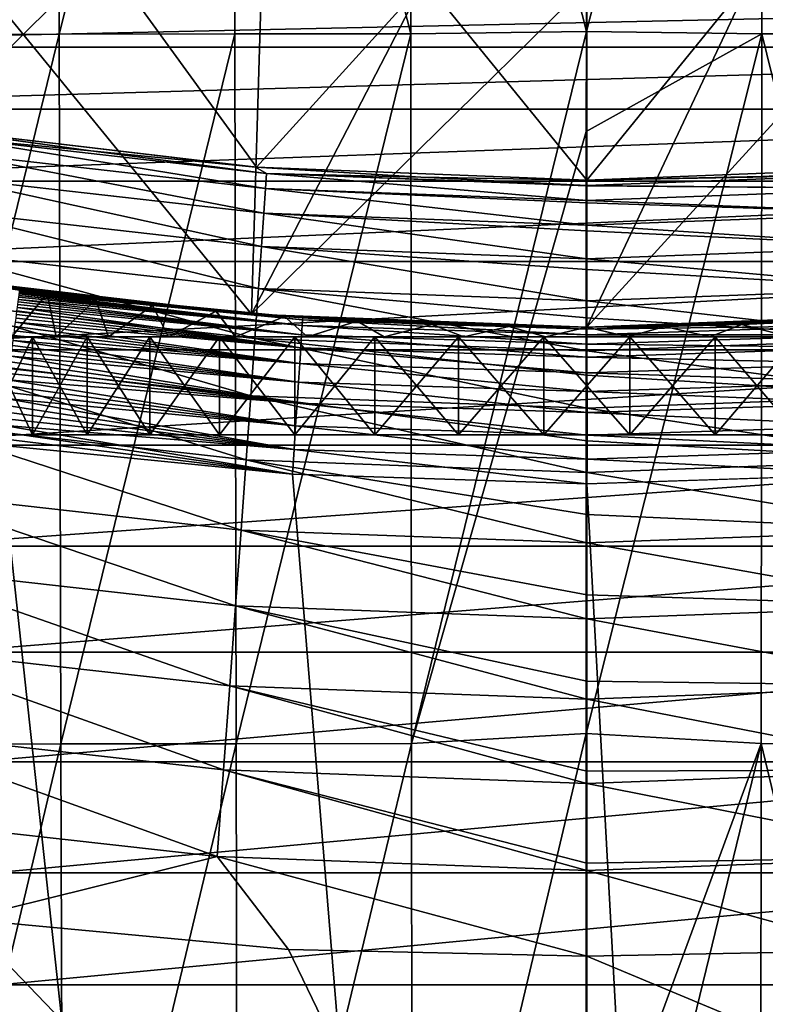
# Model space of a CAD drawing. Header units: metres. Extents: x -105 to 105, y -68 to 103.
# Tile 231 of 256: x -2.9 to 0.91, y 18.58 to 23.61. Entities that reach past the tile are written whole.
import ezdxf

# ---------------------------------------------------------------- set-up
doc = ezdxf.new("R2010")
doc.units = ezdxf.units.M
doc.layers.add('solid_FIT-BATH-150_SW0001', color=7, linetype='CONTINUOUS')
doc.layers.add('solid_FIT-BATH-150_SW0001_01', color=7, linetype='CONTINUOUS')

msp = doc.modelspace()

# ---------------------------------------------------------------- linework, layer by layer
at = {"layer": 'solid_FIT-BATH-150_SW0001'}
for points in [[(-3.602983, 27.06929, -17.944307), (-2.704066, 27.071442, -17.967817), (-3.590696, 23.530645, -17.185349)], [(-2.704066, 27.071442, -17.967817), (-2.69524, 23.532732, -17.20805), (-3.590696, 23.530645, -17.185349)], [(-2.704066, 27.071442, -17.967817), (-1.802499, 27.072662, -17.980898), (-2.69524, 23.532732, -17.20805)], [(-1.802499, 27.072662, -17.980898), (-1.797097, 23.533916, -17.220686), (-2.69524, 23.532732, -17.20805)], [(-1.802499, 27.072662, -17.980898), (-0.900722, 27.073208, -17.986553), (-0.898693, 23.534447, -17.226151)], [(-1.802499, 27.072662, -17.980898), (-0.898693, 23.534447, -17.226151), (-1.797097, 23.533916, -17.220686)], [(-0.900722, 27.073208, -17.986553), (-0.001451, 27.09487, -17.992569), (-0.002594, 23.545437, -17.22961)], [(-0.900722, 27.073208, -17.986553), (-0.002594, 23.545437, -17.22961), (-0.898693, 23.534447, -17.226151)], [(-0.001451, 27.09487, -17.992569), (0.898129, 27.073206, -17.986561), (-0.002594, 23.545437, -17.22961)], [(0.898129, 27.073206, -17.986561), (0.893721, 23.534445, -17.226166), (-0.002594, 23.545437, -17.22961)], [(-2.471094, 23.935455, 37.796501), (-4.100013, 24.200121, 37.796501), (-3.363203, 23.050642, 37.796501)], [(-1.711706, 22.101864, 43.296501), (-3.410368, 22.298864, 43.296501), (-3.305647, 24.054239, 43.296501)], [(-1.711706, 22.101864, 43.296501), (-3.305647, 24.054239, 43.296501), (-1.65994, 23.853249, 43.296501)], [(-2.471094, 23.935455, 37.796501), (-3.363203, 23.050642, 37.796501), (-1.687361, 22.852261, 37.796501)], [(-0.825936, 23.802557, 37.796501), (-2.471094, 23.935455, 37.796501), (-1.687361, 22.852261, 37.796501)], [(-1.711706, 22.101864, 43.296501), (-1.65994, 23.853249, 43.296501), (-0.831934, 23.802896, 43.296501)], [(-1.711706, 22.101864, 43.296501), (-0.831934, 23.802896, 43.296501), (0, 23.785889, 43.296501)], [(-0.825936, 23.802557, 37.796501), (-1.687361, 22.852261, 37.796501), (-0.000008, 22.785889, 37.796501)], [(0.825936, 23.802557, 37.796501), (-0.825936, 23.802557, 37.796501), (-0.000008, 22.785889, 37.796501)], [(-1.711706, 22.101864, 43.296501), (0, 23.785889, 43.296501), (0, 22.035889, 43.296501)], [(-0.898693, 23.534447, -17.226151), (-0.002594, 23.545437, -17.22961), (-0.895503, 19.908401, -16.493601)], [(-0.895503, 19.908401, -16.493601), (-0.002594, 23.545437, -17.22961), (-0.002691, 23.034803, -17.12373)], [(-3.590696, 23.530645, -17.185349), (-2.69524, 23.532732, -17.20805), (-3.577376, 19.904884, -16.454187)], [(-2.69524, 23.532732, -17.20805), (-2.685336, 19.906815, -16.47612), (-3.577376, 19.904884, -16.454187)], [(-2.69524, 23.532732, -17.20805), (-1.797097, 23.533916, -17.220686), (-2.685336, 19.906815, -16.47612)], [(-1.797097, 23.533916, -17.220686), (-1.790575, 19.907909, -16.488323), (-2.685336, 19.906815, -16.47612)], [(-1.797097, 23.533916, -17.220686), (-0.898693, 23.534447, -17.226151), (-1.790575, 19.907909, -16.488323)], [(-0.898693, 23.534447, -17.226151), (-0.895503, 19.908401, -16.493601), (-1.790575, 19.907909, -16.488323)], [(0.893721, 23.534445, -17.226166), (0.890142, 19.9084, -16.493616), (-0.002939, 19.959803, -16.50482)], [(-0.002691, 23.034803, -17.12373), (0.893721, 23.534445, -17.226166), (-0.002939, 19.959803, -16.50482)], [(-3.367952, 23.051319, 20.066179), (-2.533124, 22.935637, 20.06493), (-3.363203, 23.050642, 37.796501)], [(-3.249389, 23.003687, 19.611345), (-2.533124, 22.935637, 20.06493), (-3.367952, 23.051319, 20.066179)], [(-1.692406, 22.852602, 20.064039), (-1.687361, 22.852261, 37.796501), (-3.363203, 23.050642, 37.796501)], [(-2.533124, 22.935637, 20.06493), (-1.692406, 22.852602, 20.064039), (-3.363203, 23.050642, 37.796501)], [(-3.258897, 22.926975, 19.166576), (-1.640839, 22.743607, 19.16464), (-3.249389, 23.003687, 19.611345)], [(-3.249389, 23.003687, 19.611345), (-1.635942, 22.820702, 19.60935), (-2.533124, 22.935637, 20.06493)], [(-1.640839, 22.743607, 19.16464), (-1.635942, 22.820702, 19.60935), (-3.249389, 23.003687, 19.611345)], [(-0.895503, 19.908401, -16.493601), (-0.002691, 23.034803, -17.12373), (-0.002939, 19.959803, -16.50482)], [(-1.635942, 22.820702, 19.60935), (-1.692406, 22.852602, 20.064039), (-2.533124, 22.935637, 20.06493)], [(-3.275524, 22.802382, 18.73641), (-1.649326, 22.618252, 18.734528), (-3.258897, 22.926975, 19.166576)], [(-1.649326, 22.618252, 18.734528), (-1.640839, 22.743607, 19.16464), (-3.258897, 22.926975, 19.166576)], [(-1.692406, 22.852602, 20.064039), (-0.847594, 22.802603, 20.063505), (-1.687361, 22.852261, 37.796501)], [(-1.635942, 22.820702, 19.60935), (-0.847594, 22.802603, 20.063505), (-1.692406, 22.852602, 20.064039)], [(0, 22.785889, 20.063324), (-0.000008, 22.785889, 37.796501), (-1.687361, 22.852261, 37.796501)], [(-0.847594, 22.802603, 20.063505), (0, 22.785889, 20.063324), (-1.687361, 22.852261, 37.796501)], [(0.84778, 22.802608, 20.063496), (1.687348, 22.852261, 37.796501), (-0.000008, 22.785889, 37.796501)], [(-3.298909, 22.632452, 18.324991), (-1.66122, 22.447201, 18.323158), (-3.275524, 22.802382, 18.73641)], [(-1.66122, 22.447201, 18.323158), (-1.649326, 22.618252, 18.734528), (-3.275524, 22.802382, 18.73641)], [(-1.640839, 22.743607, 19.16464), (0, 22.682457, 19.16436), (-1.635942, 22.820702, 19.60935)], [(-1.635942, 22.820702, 19.60935), (0, 22.759624, 19.60881), (-0.847594, 22.802603, 20.063505)], [(0, 22.757158, 19.587988), (0, 22.759624, 19.60881), (-1.635942, 22.820702, 19.60935)], [(0, 22.682457, 19.16436), (0, 22.757158, 19.587988), (-1.635942, 22.820702, 19.60935)], [(0, 22.759624, 19.60881), (0, 22.785889, 20.063324), (-0.847594, 22.802603, 20.063505)], [(0.84778, 22.802608, 20.063496), (-0.000008, 22.785889, 37.796501), (0, 22.785889, 20.063324)], [(1.635942, 22.820694, 19.609283), (0.84778, 22.802608, 20.063496), (0, 22.785889, 20.063324)], [(-1.649326, 22.618252, 18.734528), (0, 22.556818, 18.7341), (-1.640839, 22.743607, 19.16464)], [(0, 22.671007, 19.11643), (0, 22.682457, 19.16436), (-1.640839, 22.743607, 19.16464)], [(0, 22.556818, 18.7341), (0, 22.671007, 19.11643), (-1.640839, 22.743607, 19.16464)], [(-3.328689, 22.419733, 17.93647), (-1.676337, 22.233019, 17.934677), (-3.298909, 22.632452, 18.324991)], [(-1.676337, 22.233019, 17.934677), (-1.66122, 22.447201, 18.323158), (-3.298909, 22.632452, 18.324991)], [(-1.66122, 22.447201, 18.323158), (0, 22.385376, 18.322693), (-1.649326, 22.618252, 18.734528)], [(0, 22.528141, 18.655552), (0, 22.556818, 18.7341), (-1.649326, 22.618252, 18.734528)], [(0, 22.385376, 18.322693), (0, 22.528141, 18.655552), (-1.649326, 22.618252, 18.734528)], [(-1.676337, 22.233019, 17.934677), (0, 22.170538, 17.933952), (-1.66122, 22.447201, 18.323158)], [(0, 22.330608, 18.21353), (0, 22.385376, 18.322693), (-1.66122, 22.447201, 18.323158)], [(0, 22.170538, 17.933952), (0, 22.330608, 18.21353), (-1.66122, 22.447201, 18.323158)], [(-3.364504, 22.166777, 17.574993), (-1.694494, 21.978271, 17.573233), (-3.328689, 22.419733, 17.93647)], [(-1.694494, 21.978271, 17.573233), (-1.676337, 22.233019, 17.934677), (-3.328689, 22.419733, 17.93647)], [(-3.326136, 22.285904, 53.396332), (-3.410368, 22.298864, 43.296501), (-1.711706, 22.101864, 43.296501)], [(-3.253175, 22.274996, 52.997601), (-3.326136, 22.285904, 53.396332), (-1.711706, 22.101864, 43.296501)], [(-3.132098, 22.257441, 52.608253), (-3.253175, 22.274996, 52.997601), (-1.711706, 22.101864, 43.296501)], [(-2.96503, 22.234333, 52.237236), (-3.132098, 22.257441, 52.608253), (-1.711706, 22.101864, 43.296501)], [(-3.06353, 22.247801, 58.995323), (-2.895879, 22.225145, 58.996502), (-2.895977, 22.22439, 59.031395)], [(-2.964074, 22.234203, 55.35722), (-2.895879, 22.225145, 58.996502), (-3.06353, 22.247801, 58.995323)], [(-2.756307, 22.207272, 51.892429), (-2.96503, 22.234333, 52.237236), (-1.711706, 22.101864, 43.296501)], [(-2.935444, 21.985888, 52.18232), (-2.96503, 22.234333, 52.237236), (-2.756307, 22.207272, 51.892429)], [(-2.964074, 22.234203, 55.35722), (-2.755372, 22.207155, 55.702179), (-2.895879, 22.225145, 58.996502)], [(-2.935459, 21.985888, 55.410656), (-2.755372, 22.207155, 55.702179), (-2.964074, 22.234203, 55.35722)], [(-1.694494, 21.978271, 17.573233), (0, 21.915075, 17.572418), (-1.676337, 22.233019, 17.934677)], [(0, 22.08312, 17.800461), (0, 22.170538, 17.933952), (-1.676337, 22.233019, 17.934677)], [(0, 21.915075, 17.572418), (0, 22.08312, 17.800461), (-1.676337, 22.233019, 17.934677)], [(-2.710041, 21.985888, 55.765697), (-2.755372, 22.207155, 55.702179), (-2.935459, 21.985888, 55.410656)], [(-2.935444, 21.985888, 52.18232), (-2.756307, 22.207272, 51.892429), (-2.710018, 21.985888, 51.827274)], [(-2.902157, 22.177313, 59.270107), (-2.900697, 22.188437, 59.237053), (-1.453582, 22.044182, 59.243713)], [(-2.900697, 22.188437, 59.237053), (-2.899426, 22.19812, 59.203545), (-1.453582, 22.044182, 59.243713)], [(-2.899426, 22.19812, 59.203545), (-2.898346, 22.206345, 59.169643), (-1.453582, 22.044182, 59.243713)], [(-2.898346, 22.206345, 59.169643), (-2.89746, 22.213097, 59.13541), (-1.453582, 22.044182, 59.243713)], [(-2.89746, 22.213097, 59.13541), (-2.896769, 22.218361, 59.100914), (-1.45167, 22.073423, 59.121651)], [(-2.89746, 22.213097, 59.13541), (-1.45167, 22.073423, 59.121651), (-1.453582, 22.044182, 59.243713)], [(-2.896769, 22.218361, 59.100914), (-2.896275, 22.222128, 59.066219), (-1.45167, 22.073423, 59.121651)], [(-2.896275, 22.222128, 59.066219), (-2.895977, 22.22439, 59.031395), (-1.45167, 22.073423, 59.121651)], [(-2.895977, 22.22439, 59.031395), (-2.895879, 22.225145, 58.996502), (-1.45167, 22.073423, 59.121651)], [(-2.895879, 22.225145, 58.996502), (-1.451028, 22.083252, 58.996502), (-1.45167, 22.073423, 59.121651)], [(-1.543514, 22.089491, 56.769768), (-1.451028, 22.083252, 58.996502), (-2.895879, 22.225145, 58.996502)], [(-1.893563, 22.11661, 56.559704), (-1.543514, 22.089491, 56.769768), (-2.895879, 22.225145, 58.996502)], [(-2.217041, 22.14662, 56.307899), (-1.893563, 22.11661, 56.559704), (-2.895879, 22.225145, 58.996502)], [(-2.506424, 22.177511, 56.019043), (-2.217041, 22.14662, 56.307899), (-2.895879, 22.225145, 58.996502)], [(-2.755372, 22.207155, 55.702179), (-2.506424, 22.177511, 56.019043), (-2.895879, 22.225145, 58.996502)], [(-2.506668, 22.177538, 51.57407), (-2.756307, 22.207272, 51.892429), (-1.711706, 22.101864, 43.296501)], [(-2.710018, 21.985888, 51.827274), (-2.756307, 22.207272, 51.892429), (-2.506668, 22.177538, 51.57407)], [(-2.710041, 21.985888, 55.765697), (-2.506424, 22.177511, 56.019043), (-2.755372, 22.207155, 55.702179)], [(-3.405991, 21.876125, 17.244709), (-1.715508, 21.685524, 17.242971), (-3.364504, 22.166777, 17.574993)], [(-1.715508, 21.685524, 17.242971), (-1.694494, 21.978271, 17.573233), (-3.364504, 22.166777, 17.574993)], [(-2.909827, 22.118881, 59.396492), (-2.907642, 22.135527, 59.365891), (-1.460992, 21.930792, 59.466728)], [(-2.907642, 22.135527, 59.365891), (-2.905633, 22.150833, 59.334587), (-1.456715, 21.996244, 59.359695)], [(-2.907642, 22.135527, 59.365891), (-1.456715, 21.996244, 59.359695), (-1.460992, 21.930792, 59.466728)], [(-2.905633, 22.150833, 59.334587), (-2.903804, 22.16477, 59.302639), (-1.456715, 21.996244, 59.359695)], [(-2.903804, 22.16477, 59.302639), (-2.902157, 22.177313, 59.270107), (-1.456715, 21.996244, 59.359695)], [(-2.902157, 22.177313, 59.270107), (-1.453582, 22.044182, 59.243713), (-1.456715, 21.996244, 59.359695)], [(-2.442164, 21.985888, 56.089527), (-2.506424, 22.177511, 56.019043), (-2.710041, 21.985888, 55.765697)], [(-2.710018, 21.985888, 51.827274), (-2.506668, 22.177538, 51.57407), (-2.442131, 21.985888, 51.503441)], [(-2.217891, 22.146704, 51.286041), (-2.506668, 22.177538, 51.57407), (-1.711706, 22.101864, 43.296501)], [(-2.442131, 21.985888, 51.503441), (-2.506668, 22.177538, 51.57407), (-2.217891, 22.146704, 51.286041)], [(-2.442164, 21.985888, 56.089527), (-2.217041, 22.14662, 56.307899), (-2.506424, 22.177511, 56.019043)], [(-2.135485, 21.985888, 56.377625), (-2.217041, 22.14662, 56.307899), (-2.442164, 21.985888, 56.089527)], [(-2.442131, 21.985888, 51.503441), (-2.217891, 22.146704, 51.286041), (-2.135442, 21.985888, 51.215343)], [(-1.894364, 22.116678, 51.033577), (-2.217891, 22.146704, 51.286041), (-1.711706, 22.101864, 43.296501)], [(-2.135442, 21.985888, 51.215343), (-2.217891, 22.146704, 51.286041), (-1.894364, 22.116678, 51.033577)], [(-2.135485, 21.985888, 56.377625), (-1.893563, 22.11661, 56.559704), (-2.217041, 22.14662, 56.307899)], [(-2.917394, 22.061239, 59.483505), (-2.914708, 22.081701, 59.455357), (-1.460992, 21.930792, 59.466728)], [(-2.914708, 22.081701, 59.455357), (-2.912184, 22.100929, 59.426334), (-1.460992, 21.930792, 59.466728)], [(-2.912184, 22.100929, 59.426334), (-2.909827, 22.118881, 59.396492), (-1.460992, 21.930792, 59.466728)], [(-1.794842, 21.985888, 56.625069), (-1.893563, 22.11661, 56.559704), (-2.135485, 21.985888, 56.377625)], [(-2.135442, 21.985888, 51.215343), (-1.894364, 22.116678, 51.033577), (-1.794786, 21.985888, 50.967899)], [(-1.543246, 22.089472, 50.823196), (-1.894364, 22.116678, 51.033577), (-1.711706, 22.101864, 43.296501)], [(-1.794786, 21.985888, 50.967899), (-1.894364, 22.116678, 51.033577), (-1.543246, 22.089472, 50.823196)], [(-1.794842, 21.985888, 56.625069), (-1.543514, 22.089491, 56.769768), (-1.893563, 22.11661, 56.559704)], [(-1.426475, 21.985888, 56.827538), (-1.543514, 22.089491, 56.769768), (-1.794842, 21.985888, 56.625069)], [(-1.794786, 21.985888, 50.967899), (-1.543246, 22.089472, 50.823196), (-1.426404, 21.985888, 50.76543)], [(-1.543246, 22.089472, 50.823196), (-1.711706, 22.101864, 43.296501), (0, 22.035889, 43.296501)], [(-1.543514, 22.089491, 56.769768), (-1.173529, 22.066856, 56.934189), (-1.451028, 22.083252, 58.996502)], [(-1.426475, 21.985888, 56.827538), (-1.173529, 22.066856, 56.934189), (-1.543514, 22.089491, 56.769768)], [(-1.175048, 22.066938, 50.659321), (-1.543246, 22.089472, 50.823196), (0, 22.035889, 43.296501)], [(-1.426404, 21.985888, 50.76543), (-1.543246, 22.089472, 50.823196), (-1.175048, 22.066938, 50.659321)], [(-1.451028, 22.083252, 58.996502), (0, 22.035889, 57.146503), (0, 22.035889, 58.996502)], [(-0.397924, 22.039446, 57.122829), (0, 22.035889, 57.146503), (-1.451028, 22.083252, 58.996502)], [(-0.789969, 22.049915, 57.051987), (-0.397924, 22.039446, 57.122829), (-1.451028, 22.083252, 58.996502)], [(-1.173529, 22.066856, 56.934189), (-0.789969, 22.049915, 57.051987), (-1.451028, 22.083252, 58.996502)], [(-2.923233, 22.01676, 59.536968), (-2.920238, 22.039577, 59.510727), (-1.466309, 21.849438, 59.562187)], [(-2.920238, 22.039577, 59.510727), (-2.917394, 22.061239, 59.483505), (-1.466309, 21.849438, 59.562187)], [(-2.917394, 22.061239, 59.483505), (-1.460992, 21.930792, 59.466728), (-1.466309, 21.849438, 59.562187)], [(-1.035609, 21.985888, 56.98238), (-1.173529, 22.066856, 56.934189), (-1.426475, 21.985888, 56.827538)], [(-1.426404, 21.985888, 50.76543), (-1.175048, 22.066938, 50.659321), (-1.035521, 21.985888, 50.610596)], [(-0.791568, 22.049973, 50.541431), (-1.175048, 22.066938, 50.659321), (0, 22.035889, 43.296501)], [(-1.035521, 21.985888, 50.610596), (-1.175048, 22.066938, 50.659321), (-0.791568, 22.049973, 50.541431)], [(-1.035609, 21.985888, 56.98238), (-0.789969, 22.049915, 57.051987), (-1.173529, 22.066856, 56.934189)], [(-0.627682, 21.985888, 57.087166), (-0.789969, 22.049915, 57.051987), (-1.035609, 21.985888, 56.98238)], [(-1.035521, 21.985888, 50.610596), (-0.791568, 22.049973, 50.541431), (-0.627577, 21.985888, 50.505817)], [(-0.398055, 22.03945, 50.470192), (-0.791568, 22.049973, 50.541431), (0, 22.035889, 43.296501)], [(-0.627577, 21.985888, 50.505817), (-0.791568, 22.049973, 50.541431), (-0.398055, 22.03945, 50.470192)], [(-0.627682, 21.985888, 57.087166), (-0.397924, 22.039446, 57.122829), (-0.789969, 22.049915, 57.051987)], [(-0.210246, 21.985888, 57.139835), (-0.397924, 22.039446, 57.122829), (-0.627682, 21.985888, 57.087166)], [(-0.627577, 21.985888, 50.505817), (-0.398055, 22.03945, 50.470192), (-0.210123, 21.985888, 50.453159)], [(-0.398055, 22.03945, 50.470192), (0, 22.035889, 43.296501), (0, 22.035889, 50.446503)], [(-0.210123, 21.985888, 50.453159), (-0.398055, 22.03945, 50.470192), (0, 22.035889, 50.446503)], [(-0.210246, 21.985888, 57.139835), (0, 22.035889, 57.146503), (-0.397924, 22.039446, 57.122829)], [(0.210123, 21.985888, 57.139843), (0, 22.035889, 57.146503), (-0.210246, 21.985888, 57.139835)], [(1.45457, 22.073614, 59.121651), (0.000145, 22.026039, 59.121651), (0, 22.035889, 58.996502)], [(0.210123, 21.985888, 57.139843), (0.398016, 22.039448, 57.122814), (0, 22.035889, 57.146503)], [(-3.066882, 21.985888, 55.48296), (-3.066898, 21.485888, 55.482929), (-2.831387, 21.485888, 55.85387)], [(-3.066898, 21.985888, 52.110073), (-2.831387, 21.985888, 51.739132), (-3.066882, 21.485888, 52.110043)], [(-2.935444, 21.985888, 52.18232), (-2.831387, 21.985888, 51.739132), (-3.066898, 21.985888, 52.110073)], [(-2.831362, 21.985888, 55.853905), (-3.066882, 21.985888, 55.48296), (-2.831387, 21.485888, 55.85387)], [(-2.831387, 21.985888, 51.739132), (-2.831362, 21.485888, 51.739101), (-3.066882, 21.485888, 52.110043)], [(-2.935459, 21.985888, 55.410656), (-3.066882, 21.985888, 55.48296), (-2.831362, 21.985888, 55.853905)], [(-2.710041, 21.985888, 55.765697), (-2.935459, 21.985888, 55.410656), (-2.831362, 21.985888, 55.853905)], [(-2.935444, 21.985888, 52.18232), (-2.710018, 21.985888, 51.827274), (-2.831387, 21.985888, 51.739132)], [(-2.929656, 21.967829, 59.586319), (-2.926374, 21.992828, 59.562183), (-1.466309, 21.849438, 59.562187)], [(-2.926374, 21.992828, 59.562183), (-2.923233, 22.01676, 59.536968), (-1.466309, 21.849438, 59.562187)], [(-2.831362, 21.985888, 55.853905), (-2.831387, 21.485888, 55.85387), (-2.551514, 21.485888, 56.1922)], [(-2.831387, 21.985888, 51.739132), (-2.551514, 21.985888, 51.400803), (-2.831362, 21.485888, 51.739101)], [(-2.710018, 21.985888, 51.827274), (-2.551514, 21.985888, 51.400803), (-2.831387, 21.985888, 51.739132)], [(-2.55148, 21.985888, 56.192238), (-2.831362, 21.985888, 55.853905), (-2.551514, 21.485888, 56.1922)], [(-2.551514, 21.985888, 51.400803), (-2.55148, 21.485888, 51.400764), (-2.831362, 21.485888, 51.739101)], [(-2.710041, 21.985888, 55.765697), (-2.831362, 21.985888, 55.853905), (-2.55148, 21.985888, 56.192238)], [(-2.442164, 21.985888, 56.089527), (-2.710041, 21.985888, 55.765697), (-2.55148, 21.985888, 56.192238)], [(-2.710018, 21.985888, 51.827274), (-2.442131, 21.985888, 51.503441), (-2.551514, 21.985888, 51.400803)], [(-2.55148, 21.985888, 56.192238), (-2.551514, 21.485888, 56.1922), (-2.231104, 21.485888, 56.493195)], [(-2.551514, 21.985888, 51.400803), (-2.231104, 21.985888, 51.099808), (-2.55148, 21.485888, 51.400764)], [(-2.442131, 21.985888, 51.503441), (-2.231104, 21.985888, 51.099808), (-2.551514, 21.985888, 51.400803)], [(-2.231058, 21.985888, 56.493233), (-2.55148, 21.985888, 56.192238), (-2.231104, 21.485888, 56.493195)], [(-2.231104, 21.985888, 51.099808), (-2.231058, 21.485888, 51.09977), (-2.55148, 21.485888, 51.400764)], [(-2.442164, 21.985888, 56.089527), (-2.55148, 21.985888, 56.192238), (-2.231058, 21.985888, 56.493233)], [(-2.135485, 21.985888, 56.377625), (-2.442164, 21.985888, 56.089527), (-2.231058, 21.985888, 56.493233)], [(-2.442131, 21.985888, 51.503441), (-2.135442, 21.985888, 51.215343), (-2.231104, 21.985888, 51.099808)], [(-2.231058, 21.985888, 56.493233), (-2.231104, 21.485888, 56.493195), (-1.875208, 21.485888, 56.75172)], [(-2.231104, 21.985888, 51.099808), (-1.875208, 21.985888, 50.841282), (-2.231058, 21.485888, 51.09977)], [(-2.135442, 21.985888, 51.215343), (-1.875208, 21.985888, 50.841282), (-2.231104, 21.985888, 51.099808)], [(-1.875149, 21.985888, 56.751759), (-2.231058, 21.985888, 56.493233), (-1.875208, 21.485888, 56.75172)], [(-1.875208, 21.985888, 50.841282), (-1.875149, 21.485888, 50.841248), (-2.231058, 21.485888, 51.09977)], [(-2.135485, 21.985888, 56.377625), (-2.231058, 21.985888, 56.493233), (-1.875149, 21.985888, 56.751759)], [(-1.794842, 21.985888, 56.625069), (-2.135485, 21.985888, 56.377625), (-1.875149, 21.985888, 56.751759)], [(-2.135442, 21.985888, 51.215343), (-1.794786, 21.985888, 50.967899), (-1.875208, 21.985888, 50.841282)], [(-1.875149, 21.985888, 56.751759), (-1.875208, 21.485888, 56.75172), (-1.490347, 21.485888, 56.963257)], [(-1.875208, 21.985888, 50.841282), (-1.490347, 21.985888, 50.629745), (-1.875149, 21.485888, 50.841248)], [(-1.794786, 21.985888, 50.967899), (-1.490347, 21.985888, 50.629745), (-1.875208, 21.985888, 50.841282)], [(-1.490273, 21.985888, 56.963291), (-1.875149, 21.985888, 56.751759), (-1.490347, 21.485888, 56.963257)], [(-1.490347, 21.985888, 50.629745), (-1.490273, 21.485888, 50.629711), (-1.875149, 21.485888, 50.841248)], [(-1.794842, 21.985888, 56.625069), (-1.875149, 21.985888, 56.751759), (-1.490273, 21.985888, 56.963291)], [(-1.426475, 21.985888, 56.827538), (-1.794842, 21.985888, 56.625069), (-1.490273, 21.985888, 56.963291)], [(-1.794786, 21.985888, 50.967899), (-1.426404, 21.985888, 50.76543), (-1.490347, 21.985888, 50.629745)], [(-1.490273, 21.985888, 56.963291), (-1.490347, 21.485888, 56.963257), (-1.08198, 21.485888, 57.125031)], [(-1.490347, 21.985888, 50.629745), (-1.08198, 21.985888, 50.467972), (-1.490273, 21.485888, 50.629711)], [(-1.426404, 21.985888, 50.76543), (-1.08198, 21.985888, 50.467972), (-1.490347, 21.985888, 50.629745)], [(-1.081887, 21.985888, 57.125061), (-1.490273, 21.985888, 56.963291), (-1.08198, 21.485888, 57.125031)], [(-1.08198, 21.985888, 50.467972), (-1.081887, 21.485888, 50.467945), (-1.490273, 21.485888, 50.629711)], [(-1.426475, 21.985888, 56.827538), (-1.490273, 21.985888, 56.963291), (-1.081887, 21.985888, 57.125061)], [(-1.035609, 21.985888, 56.98238), (-1.426475, 21.985888, 56.827538), (-1.081887, 21.985888, 57.125061)], [(-1.426404, 21.985888, 50.76543), (-1.035521, 21.985888, 50.610596), (-1.08198, 21.985888, 50.467972)], [(-1.081887, 21.985888, 57.125061), (-1.08198, 21.485888, 57.125031), (-0.655787, 21.485888, 57.234509)], [(-1.08198, 21.985888, 50.467972), (-0.655787, 21.985888, 50.358494), (-1.081887, 21.485888, 50.467945)], [(-1.035521, 21.985888, 50.610596), (-0.655787, 21.985888, 50.358494), (-1.08198, 21.985888, 50.467972)], [(-0.655678, 21.985888, 57.234531), (-1.081887, 21.985888, 57.125061), (-0.655787, 21.485888, 57.234509)], [(-0.655787, 21.985888, 50.358494), (-0.655678, 21.485888, 50.358471), (-1.081887, 21.485888, 50.467945)], [(-1.035609, 21.985888, 56.98238), (-1.081887, 21.985888, 57.125061), (-0.655678, 21.985888, 57.234531)], [(-0.627682, 21.985888, 57.087166), (-1.035609, 21.985888, 56.98238), (-0.655678, 21.985888, 57.234531)], [(-1.035521, 21.985888, 50.610596), (-0.627577, 21.985888, 50.505817), (-0.655787, 21.985888, 50.358494)], [(-0.655678, 21.985888, 57.234531), (-0.655787, 21.485888, 57.234509), (-0.21966, 21.485888, 57.289536)], [(-0.655787, 21.985888, 50.358494), (-0.21966, 21.985888, 50.303467), (-0.655678, 21.485888, 50.358471)], [(-0.627577, 21.985888, 50.505817), (-0.21966, 21.985888, 50.303467), (-0.655787, 21.985888, 50.358494)], [(-0.219531, 21.985888, 57.289543), (-0.655678, 21.985888, 57.234531), (-0.21966, 21.485888, 57.289536)], [(-0.21966, 21.985888, 50.303467), (-0.219531, 21.485888, 50.303459), (-0.655678, 21.485888, 50.358471)], [(-0.627682, 21.985888, 57.087166), (-0.655678, 21.985888, 57.234531), (-0.219531, 21.985888, 57.289543)], [(-0.210246, 21.985888, 57.139835), (-0.627682, 21.985888, 57.087166), (-0.219531, 21.985888, 57.289543)], [(-0.627577, 21.985888, 50.505817), (-0.210123, 21.985888, 50.453159), (-0.21966, 21.985888, 50.303467)], [(-0.21966, 21.985888, 50.303467), (0.219531, 21.985888, 50.303459), (-0.219531, 21.485888, 50.303459)], [(0.210246, 21.985888, 50.453167), (0.219531, 21.985888, 50.303459), (-0.21966, 21.985888, 50.303467)], [(-0.210123, 21.985888, 50.453159), (0.210246, 21.985888, 50.453167), (-0.21966, 21.985888, 50.303467)], [(0.219531, 21.985888, 50.303459), (0.21966, 21.485888, 50.303467), (-0.219531, 21.485888, 50.303459)], [(-2.936614, 21.91482, 59.63118), (-2.933071, 21.941811, 59.609333), (-1.472534, 21.754183, 59.643715)], [(-2.933071, 21.941811, 59.609333), (-2.929656, 21.967829, 59.586319), (-1.472534, 21.754183, 59.643715)], [(-2.929656, 21.967829, 59.586319), (-1.466309, 21.849438, 59.562187), (-1.472534, 21.754183, 59.643715)], [(-1.715508, 21.685524, 17.242971), (0, 21.62179, 17.242392), (-1.694494, 21.978271, 17.573233)], [(0, 21.789713, 17.422153), (0, 21.915075, 17.572418), (-1.694494, 21.978271, 17.573233)], [(0, 21.62179, 17.242392), (0, 21.789713, 17.422153), (-1.694494, 21.978271, 17.573233)], [(-2.944055, 21.858137, 59.671211), (-2.940278, 21.886911, 59.651821), (-1.479514, 21.647375, 59.709309)], [(-2.940278, 21.886911, 59.651821), (-2.936614, 21.91482, 59.63118), (-1.472534, 21.754183, 59.643715)], [(-2.940278, 21.886911, 59.651821), (-1.472534, 21.754183, 59.643715), (-1.479514, 21.647375, 59.709309)], [(-3.452749, 21.5506, 16.949495), (-1.739176, 21.357613, 16.947767), (-3.405991, 21.876125, 17.244709)], [(-1.739176, 21.357613, 16.947767), (-1.715508, 21.685524, 17.242971), (-3.405991, 21.876125, 17.244709)], [(-2.947939, 21.82855, 59.68932), (-2.944055, 21.858137, 59.671211), (-1.479514, 21.647375, 59.709309)], [(-2.955996, 21.767172, 59.721546), (-2.951922, 21.79821, 59.706108), (-1.479514, 21.647375, 59.709309)], [(-2.951922, 21.79821, 59.706108), (-2.947939, 21.82855, 59.68932), (-1.479514, 21.647375, 59.709309)], [(-2.964388, 21.703239, 59.748257), (-2.960154, 21.735495, 59.735603), (-1.487078, 21.531643, 59.757347)], [(-2.960154, 21.735495, 59.735603), (-2.955996, 21.767172, 59.721546), (-1.487078, 21.531643, 59.757347)], [(-2.955996, 21.767172, 59.721546), (-1.479514, 21.647375, 59.709309), (-1.487078, 21.531643, 59.757347)], [(-2.96869, 21.670469, 59.759476), (-2.964388, 21.703239, 59.748257), (-1.487078, 21.531643, 59.757347)], [(-1.739176, 21.357613, 16.947767), (0, 21.293289, 16.947372), (-1.715508, 21.685524, 17.242971)], [(0, 21.454521, 17.08387), (0, 21.62179, 17.242392), (-1.715508, 21.685524, 17.242971)], [(0, 21.293289, 16.947372), (0, 21.454521, 17.08387), (-1.715508, 21.685524, 17.242971)], [(-2.977464, 21.603628, 59.777538), (-2.973051, 21.637245, 59.769241), (-1.495039, 21.409838, 59.786652)], [(-2.973051, 21.637245, 59.769241), (-2.96869, 21.670469, 59.759476), (-1.495039, 21.409838, 59.786652)], [(-2.96869, 21.670469, 59.759476), (-1.487078, 21.531643, 59.757347), (-1.495039, 21.409838, 59.786652)], [(-2.98192, 21.569687, 59.784348), (-2.977464, 21.603628, 59.777538), (-1.495039, 21.409838, 59.786652)], [(-3.504226, 21.19404, 16.692205), (-1.765217, 20.998407, 16.690477), (-3.452749, 21.5506, 16.949495)], [(-1.765217, 20.998407, 16.690477), (-1.739176, 21.357613, 16.947767), (-3.452749, 21.5506, 16.949495)], [(-2.990925, 21.501081, 59.793457), (-2.986409, 21.535482, 59.789658), (-1.503199, 21.284964, 59.796501)], [(-2.986409, 21.535482, 59.789658), (-2.98192, 21.569687, 59.784348), (-1.495039, 21.409838, 59.786652)], [(-2.986409, 21.535482, 59.789658), (-1.495039, 21.409838, 59.786652), (-1.503199, 21.284964, 59.796501)], [(-3.066882, 21.485888, 52.110043), (-2.831387, 21.485888, 55.85387), (-3.066898, 21.485888, 55.482929)], [(-3.066882, 21.485888, 52.110043), (-2.831362, 21.485888, 51.739101), (-2.831387, 21.485888, 55.85387)], [(-2.995458, 21.466549, 59.795742), (-2.990925, 21.501081, 59.793457), (-1.503199, 21.284964, 59.796501)], [(-2.831362, 21.485888, 51.739101), (-2.551514, 21.485888, 56.1922), (-2.831387, 21.485888, 55.85387)], [(-2.831362, 21.485888, 51.739101), (-2.55148, 21.485888, 51.400764), (-2.551514, 21.485888, 56.1922)], [(-2.55148, 21.485888, 51.400764), (-2.231104, 21.485888, 56.493195), (-2.551514, 21.485888, 56.1922)], [(-2.55148, 21.485888, 51.400764), (-2.231058, 21.485888, 51.09977), (-2.231104, 21.485888, 56.493195)], [(-2.231058, 21.485888, 51.09977), (-1.875208, 21.485888, 56.75172), (-2.231104, 21.485888, 56.493195)], [(-2.231058, 21.485888, 51.09977), (-1.875149, 21.485888, 50.841248), (-1.875208, 21.485888, 56.75172)], [(-1.875149, 21.485888, 50.841248), (-1.490347, 21.485888, 56.963257), (-1.875208, 21.485888, 56.75172)], [(-1.875149, 21.485888, 50.841248), (-1.490273, 21.485888, 50.629711), (-1.490347, 21.485888, 56.963257)], [(-1.490273, 21.485888, 50.629711), (-1.08198, 21.485888, 57.125031), (-1.490347, 21.485888, 56.963257)], [(-1.490273, 21.485888, 50.629711), (-1.081887, 21.485888, 50.467945), (-1.08198, 21.485888, 57.125031)], [(-1.081887, 21.485888, 50.467945), (-0.655787, 21.485888, 57.234509), (-1.08198, 21.485888, 57.125031)], [(-1.081887, 21.485888, 50.467945), (-0.655678, 21.485888, 50.358471), (-0.655787, 21.485888, 57.234509)], [(-0.655678, 21.485888, 50.358471), (-0.21966, 21.485888, 57.289536), (-0.655787, 21.485888, 57.234509)], [(-0.655678, 21.485888, 50.358471), (-0.219531, 21.485888, 50.303459), (-0.21966, 21.485888, 57.289536)], [(-0.219531, 21.485888, 50.303459), (0.219531, 21.485888, 57.289543), (-0.21966, 21.485888, 57.289536)], [(-2.995458, 21.466549, 59.795742), (-1.503199, 21.284964, 59.796501), (-3, 21.43195, 59.796501)], [(3, -33.664112, 59.796501), (-3, 21.43195, 59.796501), (-1.503199, 21.284964, 59.796501)], [(3, -33.664112, 59.796501), (-3, -33.664112, 59.796501), (-3, 21.43195, 59.796501)], [(-1.765217, 20.998407, 16.690477), (0, 20.933069, 16.689974), (-1.739176, 21.357613, 16.947767)], [(0, 21.078873, 16.786966), (0, 21.293289, 16.947372), (-1.739176, 21.357613, 16.947767)], [(0, 20.933069, 16.689974), (0, 21.078873, 16.786966), (-1.739176, 21.357613, 16.947767)], [(-3.559834, 20.81053, 16.475449), (-1.793335, 20.612017, 16.473705), (-3.504226, 21.19404, 16.692205)], [(-1.793335, 20.612017, 16.473705), (-1.765217, 20.998407, 16.690477), (-3.504226, 21.19404, 16.692205)], [(-1.793335, 20.612017, 16.473705), (0, 20.545403, 16.473038), (-1.765217, 20.998407, 16.690477)], [(0, 20.668043, 16.535679), (0, 20.933069, 16.689974), (-1.765217, 20.998407, 16.690477)], [(0, 20.545403, 16.473038), (0, 20.668043, 16.535679), (-1.765217, 20.998407, 16.690477)], [(-3.618986, 20.40415, 16.301832), (-1.823232, 20.202555, 16.300066), (-3.559834, 20.81053, 16.475449)], [(-1.823232, 20.202555, 16.300066), (-1.793335, 20.612017, 16.473705), (-3.559834, 20.81053, 16.475449)], [(-1.823232, 20.202555, 16.300066), (0, 20.134838, 16.299391), (-1.793335, 20.612017, 16.473705)], [(0, 20.22785, 16.334112), (0, 20.545403, 16.473038), (-1.793335, 20.612017, 16.473705)], [(0, 20.134838, 16.299391), (0, 20.22785, 16.334112), (-1.793335, 20.612017, 16.473705)], [(-3.681095, 19.978985, 16.173971), (-1.854612, 19.774136, 16.172163), (-3.618986, 20.40415, 16.301832)], [(-1.854612, 19.774136, 16.172163), (-1.823232, 20.202555, 16.300066), (-3.618986, 20.40415, 16.301832)], [(-1.854612, 19.774136, 16.172163), (0, 19.705069, 16.171448), (-1.823232, 20.202555, 16.300066)], [(0, 19.768293, 16.187033), (0, 20.134838, 16.299391), (-1.823232, 20.202555, 16.300066)], [(0, 19.705069, 16.171448), (0, 19.768293, 16.187033), (-1.823232, 20.202555, 16.300066)], [(-3.745571, 19.53912, 16.094471), (-1.887176, 19.33087, 16.092609), (-3.681095, 19.978985, 16.173971)], [(-1.887176, 19.33087, 16.092609), (-1.854612, 19.774136, 16.172163), (-3.681095, 19.978985, 16.173971)], [(-0.895503, 19.908401, -16.493601), (-0.002939, 19.959803, -16.50482), (-0.89162, 16.210655, -15.788627)], [(-0.89162, 16.210655, -15.788627), (-0.002939, 19.959803, -16.50482), (-0.002745, 17.480902, -16.02747)], [(-3.577376, 19.904884, -16.454187), (-2.685336, 19.906815, -16.47612), (-3.562324, 16.20756, -15.750559)], [(-2.685336, 19.906815, -16.47612), (-2.674043, 16.209257, -15.771748), (-3.562324, 16.20756, -15.750559)], [(-2.685336, 19.906815, -16.47612), (-1.790575, 19.907909, -16.488323), (-2.674043, 16.209257, -15.771748)], [(-1.790575, 19.907909, -16.488323), (-1.78301, 16.210222, -15.783533), (-2.674043, 16.209257, -15.771748)], [(-1.790575, 19.907909, -16.488323), (-0.895503, 19.908401, -16.493601), (-1.78301, 16.210222, -15.783533)], [(-0.895503, 19.908401, -16.493601), (-0.89162, 16.210655, -15.788627), (-1.78301, 16.210222, -15.783533)], [(-0.002745, 17.480902, -16.02747), (0.890142, 19.9084, -16.493616), (-0.002535, 16.243311, -15.795777)], [(0.890142, 19.9084, -16.493616), (0.886916, 16.210653, -15.78864), (-0.002535, 16.243311, -15.795777)], [(-1.887176, 19.33087, 16.092609), (0, 19.260889, 16.091963), (-1.854612, 19.774136, 16.172163)], [(0, 19.297543, 16.096569), (0, 19.705069, 16.171448), (-1.854612, 19.774136, 16.172163)], [(0, 19.260889, 16.091963), (0, 19.297543, 16.096569), (-1.854612, 19.774136, 16.172163)], [(-7.519073, 15.67835, 16.032923), (0, 15.701604, 16.032978), (-6.796198, 19.743778, 16.071878)], [(0, 15.701604, 16.032978), (-4.965654, 19.310102, 16.067932), (-6.796198, 19.743778, 16.071878)], [(-3.179797, 19.011217, 16.065207), (-1.887176, 19.33087, 16.092609), (-3.745571, 19.53912, 16.094471)], [(-3.179797, 19.011217, 16.065207), (-1.522647, 18.85647, 16.063808), (-1.887176, 19.33087, 16.092609)], [(0, 18.822489, 16.063492), (0, 19.260889, 16.091963), (-1.887176, 19.33087, 16.092609)], [(-1.522647, 18.85647, 16.063808), (0, 18.822489, 16.063492), (-1.887176, 19.33087, 16.092609)], [(0, 15.701604, 16.032978), (-3.179797, 19.011217, 16.065207), (-4.965654, 19.310102, 16.067932)], [(0, 15.701604, 16.032978), (-1.522647, 18.85647, 16.063808), (-3.179797, 19.011217, 16.065207)], [(0, 15.701604, 16.032978), (0, 18.822489, 16.063492), (-1.522647, 18.85647, 16.063808)], [(7.518811, 15.678356, 16.032923), (0, 18.822489, 16.063492), (0, 15.701604, 16.032978)]]:
    msp.add_3dface(points, dxfattribs=at)
at = {"layer": 'solid_FIT-BATH-150_SW0001_01'}
for points in [[(0.898129, 27.073206, -17.986561), (1.792213, 23.533915, -17.22073), (0.893721, 23.534445, -17.226166)], [(0.898129, 27.073206, -17.986561), (1.799949, 27.07266, -17.980921), (1.792213, 23.533915, -17.22073)], [(2.471094, 23.935455, 37.796501), (0.825936, 23.802557, 37.796501), (1.687348, 22.852261, 37.796501)], [(0, 22.035889, 43.296501), (0.831934, 23.802896, 43.296501), (1.659939, 23.853249, 43.296501)], [(1.711706, 22.101864, 43.296501), (0, 22.035889, 43.296501), (1.659939, 23.853249, 43.296501)], [(0.825936, 23.802557, 37.796501), (-0.000008, 22.785889, 37.796501), (1.687348, 22.852261, 37.796501)], [(0, 22.035889, 43.296501), (0, 23.785889, 43.296501), (0.831934, 23.802896, 43.296501)], [(-6.258947, 23.7306, 72.796501), (-5.748806, 23.466423, 72.796501), (6.258946, 23.7306, 72.796501)], [(-5.748806, 23.466423, 72.796501), (5.748804, 23.466423, 72.796501), (6.258946, 23.7306, 72.796501)], [(-0.002691, 23.034803, -17.12373), (-0.002594, 23.545437, -17.22961), (0.893721, 23.534445, -17.226166)], [(0.893721, 23.534445, -17.226166), (1.785309, 19.907907, -16.488371), (0.890142, 19.9084, -16.493616)], [(0.893721, 23.534445, -17.226166), (1.792213, 23.533915, -17.22073), (1.785309, 19.907907, -16.488371)], [(-5.748806, 23.466423, 72.796501), (-5.264763, 23.148615, 72.796501), (5.748804, 23.466423, 72.796501)], [(-5.264763, 23.148615, 72.796501), (5.264762, 23.148613, 72.796501), (5.748804, 23.466423, 72.796501)], [(-5.264763, 23.148615, 72.796501), (-4.816203, 22.781504, 72.796501), (5.264762, 23.148613, 72.796501)], [(-4.816203, 22.781504, 72.796501), (4.816201, 22.781502, 72.796501), (5.264762, 23.148613, 72.796501)], [(0.84778, 22.802608, 20.063496), (1.69265, 22.852621, 20.064024), (1.687348, 22.852261, 37.796501)], [(1.635942, 22.820694, 19.609283), (1.69265, 22.852621, 20.064024), (0.84778, 22.802608, 20.063496)], [(1.635942, 22.820694, 19.609283), (0, 22.785889, 20.063324), (0, 22.759624, 19.60881)], [(1.64084, 22.743593, 19.164583), (1.635942, 22.820694, 19.609283), (0, 22.759624, 19.60881)], [(-4.816203, 22.781504, 72.796501), (-4.409084, 22.370642, 72.796501), (4.816201, 22.781502, 72.796501)], [(-4.409084, 22.370642, 72.796501), (4.409082, 22.37064, 72.796501), (4.816201, 22.781502, 72.796501)], [(1.64084, 22.743593, 19.164583), (0, 22.759624, 19.60881), (0, 22.757158, 19.587988)], [(1.64084, 22.743593, 19.164583), (0, 22.757158, 19.587988), (0, 22.682457, 19.16436)], [(1.649328, 22.618235, 18.73448), (1.64084, 22.743593, 19.164583), (0, 22.682457, 19.16436)], [(1.649328, 22.618235, 18.73448), (0, 22.682457, 19.16436), (0, 22.671007, 19.11643)], [(1.649328, 22.618235, 18.73448), (0, 22.671007, 19.11643), (0, 22.556818, 18.7341)], [(1.661222, 22.447182, 18.323118), (1.649328, 22.618235, 18.73448), (0, 22.556818, 18.7341)], [(1.661222, 22.447182, 18.323118), (0, 22.556818, 18.7341), (0, 22.528141, 18.655552)], [(1.661222, 22.447182, 18.323118), (0, 22.528141, 18.655552), (0, 22.385376, 18.322693)], [(1.676339, 22.233, 17.934647), (1.661222, 22.447182, 18.323118), (0, 22.385376, 18.322693)], [(1.676339, 22.233, 17.934647), (0, 22.385376, 18.322693), (0, 22.330608, 18.21353)], [(-4.409084, 22.370642, 72.796501), (-4.046856, 21.919493, 72.796501), (4.409082, 22.37064, 72.796501)], [(-4.046856, 21.919493, 72.796501), (4.046855, 21.919493, 72.796501), (4.409082, 22.37064, 72.796501)], [(1.676339, 22.233, 17.934647), (0, 22.330608, 18.21353), (0, 22.170538, 17.933952)], [(1.694496, 21.978254, 17.573212), (1.676339, 22.233, 17.934647), (0, 22.170538, 17.933952)], [(1.694496, 21.978254, 17.573212), (0, 22.170538, 17.933952), (0, 22.08312, 17.800461)], [(-1.45167, 22.073423, 59.121651), (-1.451028, 22.083252, 58.996502), (0.000145, 22.026039, 59.121651)], [(-1.451028, 22.083252, 58.996502), (0, 22.035889, 58.996502), (0.000145, 22.026039, 59.121651)], [(0, 22.035889, 50.446503), (0, 22.035889, 43.296501), (1.711706, 22.101864, 43.296501)], [(0.397846, 22.039446, 50.470158), (0, 22.035889, 50.446503), (1.711706, 22.101864, 43.296501)], [(1.453926, 22.083443, 58.996502), (0, 22.035889, 58.996502), (1.175014, 22.066936, 56.933693)], [(1.45457, 22.073614, 59.121651), (0, 22.035889, 58.996502), (1.453926, 22.083443, 58.996502)], [(1.694496, 21.978254, 17.573212), (0, 22.08312, 17.800461), (0, 21.915075, 17.572418)], [(0.78991, 22.049913, 50.541008), (0.397846, 22.039446, 50.470158), (1.711706, 22.101864, 43.296501)], [(1.173527, 22.066856, 50.658813), (0.78991, 22.049913, 50.541008), (1.711706, 22.101864, 43.296501)], [(-1.456715, 21.996244, 59.359695), (-1.453582, 22.044182, 59.243713), (0.000437, 21.948692, 59.359695)], [(-1.453582, 22.044182, 59.243713), (-1.45167, 22.073423, 59.121651), (0.000291, 21.996733, 59.243713)], [(-1.453582, 22.044182, 59.243713), (0.000291, 21.996733, 59.243713), (0.000437, 21.948692, 59.359695)], [(-1.45167, 22.073423, 59.121651), (0.000145, 22.026039, 59.121651), (0.000291, 21.996733, 59.243713)], [(-0.210123, 21.985888, 50.453159), (0, 22.035889, 50.446503), (0.210246, 21.985888, 50.453167)], [(0, 22.035889, 58.996502), (0.79153, 22.049973, 57.051579), (1.175014, 22.066936, 56.933693)], [(0, 22.035889, 58.996502), (0.398016, 22.039448, 57.122814), (0.79153, 22.049973, 57.051579)], [(0, 22.035889, 58.996502), (0, 22.035889, 57.146503), (0.398016, 22.039448, 57.122814)], [(0.210246, 21.985888, 50.453167), (0, 22.035889, 50.446503), (0.397846, 22.039446, 50.470158)], [(1.456485, 22.044371, 59.243713), (0.000145, 22.026039, 59.121651), (1.45457, 22.073614, 59.121651)], [(1.456485, 22.044371, 59.243713), (0.000291, 21.996733, 59.243713), (0.000145, 22.026039, 59.121651)], [(1.459624, 21.996433, 59.359695), (0.000291, 21.996733, 59.243713), (1.456485, 22.044371, 59.243713)], [(0.627577, 21.985888, 57.087185), (0.398016, 22.039448, 57.122814), (0.210123, 21.985888, 57.139843)], [(0.210246, 21.985888, 50.453167), (0.397846, 22.039446, 50.470158), (0.627682, 21.985888, 50.505836)], [(0.627682, 21.985888, 50.505836), (0.397846, 22.039446, 50.470158), (0.78991, 22.049913, 50.541008)], [(0.627577, 21.985888, 57.087185), (0.79153, 22.049973, 57.051579), (0.398016, 22.039448, 57.122814)], [(1.035521, 21.985888, 56.982407), (0.79153, 22.049973, 57.051579), (0.627577, 21.985888, 57.087185)], [(0.627682, 21.985888, 50.505836), (0.78991, 22.049913, 50.541008), (1.035609, 21.985888, 50.610626)], [(1.035609, 21.985888, 50.610626), (0.78991, 22.049913, 50.541008), (1.173527, 22.066856, 50.658813)], [(1.035521, 21.985888, 56.982407), (1.175014, 22.066936, 56.933693), (0.79153, 22.049973, 57.051579)], [(-1.460992, 21.930792, 59.466728), (-1.456715, 21.996244, 59.359695), (0.000585, 21.883102, 59.466728)], [(-1.456715, 21.996244, 59.359695), (0.000437, 21.948692, 59.359695), (0.000585, 21.883102, 59.466728)], [(-0.219531, 21.985888, 57.289543), (-0.21966, 21.485888, 57.289536), (0.219531, 21.485888, 57.289543)], [(0.21966, 21.985888, 57.289536), (-0.219531, 21.985888, 57.289543), (0.219531, 21.485888, 57.289543)], [(-0.210246, 21.985888, 57.139835), (-0.219531, 21.985888, 57.289543), (0.21966, 21.985888, 57.289536)], [(0.210123, 21.985888, 57.139843), (-0.210246, 21.985888, 57.139835), (0.21966, 21.985888, 57.289536)], [(1.459624, 21.996433, 59.359695), (0.000437, 21.948692, 59.359695), (0.000291, 21.996733, 59.243713)], [(1.46391, 21.930983, 59.466728), (0.000437, 21.948692, 59.359695), (1.459624, 21.996433, 59.359695)], [(0.627577, 21.985888, 57.087185), (0.210123, 21.985888, 57.139843), (0.21966, 21.985888, 57.289536)], [(0.210246, 21.985888, 50.453167), (0.627682, 21.985888, 50.505836), (0.219531, 21.985888, 50.303459)], [(0.21966, 21.985888, 57.289536), (0.219531, 21.485888, 57.289543), (0.655678, 21.485888, 57.234531)], [(0.219531, 21.985888, 50.303459), (0.655678, 21.985888, 50.358471), (0.21966, 21.485888, 50.303467)], [(0.627682, 21.985888, 50.505836), (0.655678, 21.985888, 50.358471), (0.219531, 21.985888, 50.303459)], [(0.655787, 21.985888, 57.234509), (0.21966, 21.985888, 57.289536), (0.655678, 21.485888, 57.234531)], [(0.655678, 21.985888, 50.358471), (0.655787, 21.485888, 50.358494), (0.21966, 21.485888, 50.303467)], [(0.627577, 21.985888, 57.087185), (0.21966, 21.985888, 57.289536), (0.655787, 21.985888, 57.234509)], [(1.035521, 21.985888, 56.982407), (0.627577, 21.985888, 57.087185), (0.655787, 21.985888, 57.234509)], [(0.627682, 21.985888, 50.505836), (1.035609, 21.985888, 50.610626), (0.655678, 21.985888, 50.358471)], [(0.655787, 21.985888, 57.234509), (0.655678, 21.485888, 57.234531), (1.081887, 21.485888, 57.125061)], [(0.655678, 21.985888, 50.358471), (1.081887, 21.985888, 50.467945), (0.655787, 21.485888, 50.358494)], [(1.035609, 21.985888, 50.610626), (1.081887, 21.985888, 50.467945), (0.655678, 21.985888, 50.358471)], [(1.08198, 21.985888, 57.125031), (0.655787, 21.985888, 57.234509), (1.081887, 21.485888, 57.125061)], [(1.081887, 21.985888, 50.467945), (1.08198, 21.485888, 50.467972), (0.655787, 21.485888, 50.358494)], [(1.035521, 21.985888, 56.982407), (0.655787, 21.985888, 57.234509), (1.08198, 21.985888, 57.125031)], [(-1.466309, 21.849438, 59.562187), (-1.460992, 21.930792, 59.466728), (0.000734, 21.801573, 59.562187)], [(-1.460992, 21.930792, 59.466728), (0.000585, 21.883102, 59.466728), (0.000734, 21.801573, 59.562187)], [(1.71551, 21.685511, 17.242956), (1.694496, 21.978254, 17.573212), (0, 21.915075, 17.572418)], [(1.46391, 21.930983, 59.466728), (0.000585, 21.883102, 59.466728), (0.000437, 21.948692, 59.359695)], [(1.469237, 21.849628, 59.562187), (0.000585, 21.883102, 59.466728), (1.46391, 21.930983, 59.466728)], [(-4.046856, 21.919493, 72.796501), (-3.73363, 21.433043, 72.796501), (4.046855, 21.919493, 72.796501)], [(-3.73363, 21.433043, 72.796501), (3.733629, 21.433043, 72.796501), (4.046855, 21.919493, 72.796501)], [(1.71551, 21.685511, 17.242956), (0, 21.915075, 17.572418), (0, 21.789713, 17.422153)], [(1.469237, 21.849628, 59.562187), (0.000734, 21.801573, 59.562187), (0.000585, 21.883102, 59.466728)], [(-1.472534, 21.754183, 59.643715), (-1.466309, 21.849438, 59.562187), (0.000884, 21.706116, 59.643715)], [(-1.466309, 21.849438, 59.562187), (0.000734, 21.801573, 59.562187), (0.000884, 21.706116, 59.643715)], [(1.475475, 21.754375, 59.643715), (0.000734, 21.801573, 59.562187), (1.469237, 21.849628, 59.562187)], [(1.71551, 21.685511, 17.242956), (0, 21.789713, 17.422153), (0, 21.62179, 17.242392)], [(1.475475, 21.754375, 59.643715), (0.000884, 21.706116, 59.643715), (0.000734, 21.801573, 59.562187)], [(-1.479514, 21.647375, 59.709309), (-1.472534, 21.754183, 59.643715), (0.001036, 21.599081, 59.709309)], [(-1.472534, 21.754183, 59.643715), (0.000884, 21.706116, 59.643715), (0.001036, 21.599081, 59.709309)], [(1.482469, 21.647568, 59.709309), (0.000884, 21.706116, 59.643715), (1.475475, 21.754375, 59.643715)], [(1.739177, 21.357603, 16.94776), (1.71551, 21.685511, 17.242956), (0, 21.62179, 17.242392)], [(1.482469, 21.647568, 59.709309), (0.001036, 21.599081, 59.709309), (0.000884, 21.706116, 59.643715)], [(-1.487078, 21.531643, 59.757347), (-1.479514, 21.647375, 59.709309), (0.001191, 21.483101, 59.757347)], [(-1.479514, 21.647375, 59.709309), (0.001036, 21.599081, 59.709309), (0.001191, 21.483101, 59.757347)], [(1.490048, 21.531837, 59.757347), (0.001036, 21.599081, 59.709309), (1.482469, 21.647568, 59.709309)], [(1.739177, 21.357603, 16.94776), (0, 21.62179, 17.242392), (0, 21.454521, 17.08387)], [(1.490048, 21.531837, 59.757347), (0.001191, 21.483101, 59.757347), (0.001036, 21.599081, 59.709309)], [(-1.495039, 21.409838, 59.786652), (-1.487078, 21.531643, 59.757347), (0.001346, 21.361036, 59.786652)], [(-1.487078, 21.531643, 59.757347), (0.001191, 21.483101, 59.757347), (0.001346, 21.361036, 59.786652)], [(1.498024, 21.410032, 59.786652), (0.001191, 21.483101, 59.757347), (1.490048, 21.531837, 59.757347)], [(-0.219531, 21.485888, 50.303459), (0.21966, 21.485888, 50.303467), (0.219531, 21.485888, 57.289543)], [(1.498024, 21.410032, 59.786652), (0.001346, 21.361036, 59.786652), (0.001191, 21.483101, 59.757347)], [(0.21966, 21.485888, 50.303467), (0.655678, 21.485888, 57.234531), (0.219531, 21.485888, 57.289543)], [(0.21966, 21.485888, 50.303467), (0.655787, 21.485888, 50.358494), (0.655678, 21.485888, 57.234531)], [(0.655787, 21.485888, 50.358494), (1.081887, 21.485888, 57.125061), (0.655678, 21.485888, 57.234531)], [(0.655787, 21.485888, 50.358494), (1.08198, 21.485888, 50.467972), (1.081887, 21.485888, 57.125061)], [(-3.73363, 21.433043, 72.796501), (-3.472834, 20.916769, 72.796501), (3.733629, 21.433043, 72.796501)], [(-3.472834, 20.916769, 72.796501), (3.472833, 20.916769, 72.796501), (3.733629, 21.433043, 72.796501)], [(1.739177, 21.357603, 16.94776), (0, 21.454521, 17.08387), (0, 21.293289, 16.947372)], [(-1.503199, 21.284964, 59.796501), (-1.495039, 21.409838, 59.786652), (0, 21.235888, 59.796501)], [(-1.495039, 21.409838, 59.786652), (0.001346, 21.361036, 59.786652), (0, 21.235888, 59.796501)], [(1.506204, 21.28516, 59.796501), (0.001346, 21.361036, 59.786652), (1.498024, 21.410032, 59.786652)], [(1.506204, 21.28516, 59.796501), (0, 21.235888, 59.796501), (0.001346, 21.361036, 59.786652)], [(1.765218, 20.998404, 16.690474), (1.739177, 21.357603, 16.94776), (0, 21.293289, 16.947372)], [(3, -33.664112, 59.796501), (-1.503199, 21.284964, 59.796501), (0, 21.235888, 59.796501)], [(1.765218, 20.998404, 16.690474), (0, 21.293289, 16.947372), (0, 21.078873, 16.786966)], [(3, -33.664112, 59.796501), (0, 21.235888, 59.796501), (1.506204, 21.28516, 59.796501)], [(1.765218, 20.998404, 16.690474), (0, 21.078873, 16.786966), (0, 20.933069, 16.689974)], [(1.793335, 20.612019, 16.473707), (1.765218, 20.998404, 16.690474), (0, 20.933069, 16.689974)], [(1.793335, 20.612019, 16.473707), (0, 20.933069, 16.689974), (0, 20.668043, 16.535679)], [(-3.472834, 20.916769, 72.796501), (-3.266659, 20.375042, 72.796501), (3.472833, 20.916769, 72.796501)], [(-3.266659, 20.375042, 72.796501), (3.266659, 20.37504, 72.796501), (3.472833, 20.916769, 72.796501)], [(1.793335, 20.612019, 16.473707), (0, 20.668043, 16.535679), (0, 20.545403, 16.473038)], [(1.823232, 20.202566, 16.30007), (1.793335, 20.612019, 16.473707), (0, 20.545403, 16.473038)], [(1.823232, 20.202566, 16.30007), (0, 20.545403, 16.473038), (0, 20.22785, 16.334112)], [(-3.266659, 20.375042, 72.796501), (-3.118485, 19.815269, 72.796501), (3.266659, 20.37504, 72.796501)], [(-3.118485, 19.815269, 72.796501), (3.118485, 19.815269, 72.796501), (3.266659, 20.37504, 72.796501)], [(1.823232, 20.202566, 16.30007), (0, 20.22785, 16.334112), (0, 20.134838, 16.299391)], [(1.854611, 19.774155, 16.172169), (1.823232, 20.202566, 16.30007), (0, 20.134838, 16.299391)], [(1.854611, 19.774155, 16.172169), (0, 20.134838, 16.299391), (0, 19.768293, 16.187033)], [(-0.002745, 17.480902, -16.02747), (-0.002939, 19.959803, -16.50482), (0.890142, 19.9084, -16.493616)], [(0.890142, 19.9084, -16.493616), (1.778389, 16.210217, -15.783572), (0.886916, 16.210653, -15.78864)], [(0.890142, 19.9084, -16.493616), (1.785309, 19.907907, -16.488371), (1.778389, 16.210217, -15.783572)], [(-3.118485, 19.815269, 72.796501), (-3.029448, 19.247725, 72.796501), (3.118485, 19.815269, 72.796501)], [(-3.029448, 19.247725, 72.796501), (3.029448, 19.247725, 72.796501), (3.118485, 19.815269, 72.796501)], [(1.854611, 19.774155, 16.172169), (0, 19.768293, 16.187033), (0, 19.705069, 16.171448)], [(1.887174, 19.330898, 16.092613), (1.854611, 19.774155, 16.172169), (0, 19.705069, 16.171448)], [(1.887174, 19.330898, 16.092613), (0, 19.705069, 16.171448), (0, 19.297543, 16.096569)], [(1.887174, 19.330898, 16.092613), (0, 19.297543, 16.096569), (0, 19.260889, 16.091963)], [(1.481171, 18.850622, 16.063749), (1.887174, 19.330898, 16.092613), (0, 19.260889, 16.091963)], [(-3.029448, 19.247725, 72.796501), (-3, 18.675392, 72.796501), (3.029448, 19.247725, 72.796501)], [(-3, 18.675392, 72.796501), (3, 18.675392, 72.796501), (3.029448, 19.247725, 72.796501)], [(1.481171, 18.850622, 16.063749), (0, 19.260889, 16.091963), (0, 18.822489, 16.063492)], [(7.518811, 15.678356, 16.032923), (1.481171, 18.850622, 16.063749), (0, 18.822489, 16.063492)], [(3, 18.675392, 72.796501), (-3, -33.664112, 72.796501), (3, -33.664112, 72.796501)], [(-3, 18.675392, 72.796501), (-3, -33.664112, 72.796501), (3, 18.675392, 72.796501)]]:
    msp.add_3dface(points, dxfattribs=at)

doc.saveas('drawing.dxf')
